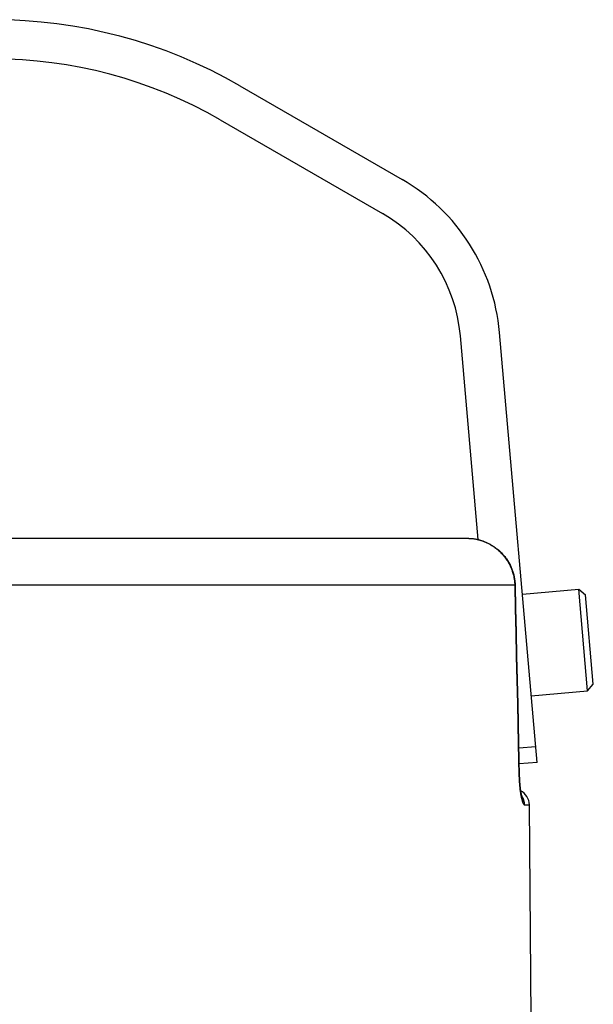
# Model space of a CAD drawing. Header units: millimetres. Extents: x 2060 to 2634, y 1467 to 1764.
# Tile 54 of 64: x 2540.57 to 2543.49, y 1581.18 to 1586.2. Entities that reach past the tile are written whole.
import ezdxf

# ---------------------------------------------------------------- set-up
doc = ezdxf.new("R2010")
doc.units = ezdxf.units.MM

msp = doc.modelspace()

# ---------------------------------------------------------------- linework, layer by layer
at = {"linetype": 'Continuous'}
for p, q in [((2541.6904, 1585.8623), (2542.5169, 1585.3851)), ((2541.5904, 1585.6891), (2542.4169, 1585.2119)), ((2542.9046, 1583.5511), (2542.8138, 1584.5888)), ((2543.2046, 1582.4165), (2543.0131, 1584.6062)), ((2542.8566, 1583.5571), (2538.0102, 1583.5571)), ((2542.8566, 1583.5571), (2542.8591, 1583.5571)), ((2542.8591, 1583.5571), (2542.8623, 1583.557)), ((2542.8591, 1583.5571), (2542.8593, 1583.557)), ((2542.8591, 1583.5571), (2542.8623, 1583.557)), ((2542.8623, 1583.557), (2542.8624, 1583.557)), ((2542.8623, 1583.557), (2542.8655, 1583.5568)), ((2542.8655, 1583.5569), (2542.8688, 1583.5567)), ((2542.8655, 1583.5568), (2542.8657, 1583.5568)), ((2542.8687, 1583.5567), (2542.8721, 1583.5564)), ((2542.8688, 1583.5567), (2542.8688, 1583.5567)), ((2542.872, 1583.5564), (2542.8754, 1583.5561)), ((2542.872, 1583.5564), (2542.8753, 1583.5561)), ((2542.8753, 1583.5561), (2542.8787, 1583.5558)), ((2542.8753, 1583.5561), (2542.8786, 1583.5558)), ((2542.8786, 1583.5558), (2542.8821, 1583.5554)), ((2542.8786, 1583.5558), (2542.8819, 1583.5553)), ((2542.8819, 1583.5553), (2542.8854, 1583.5548)), ((2542.882, 1583.5554), (2542.8855, 1583.5549)), ((2542.8854, 1583.5549), (2542.8889, 1583.5543)), ((2542.8854, 1583.5548), (2542.8888, 1583.5543)), ((2542.8888, 1583.5544), (2542.8923, 1583.5537)), ((2542.8888, 1583.5543), (2542.8923, 1583.5537)), ((2542.8922, 1583.5538), (2542.8957, 1583.5531)), ((2542.8923, 1583.5537), (2542.8959, 1583.553)), ((2542.8957, 1583.5531), (2542.8992, 1583.5524)), ((2542.8959, 1583.553), (2542.8994, 1583.5522)), ((2542.8992, 1583.5524), (2542.9027, 1583.5516)), ((2542.8994, 1583.5522), (2542.9031, 1583.5514)), ((2542.9027, 1583.5516), (2542.9046, 1583.5511)), ((2542.9027, 1583.5516), (2542.9062, 1583.5507)), ((2542.9031, 1583.5514), (2542.9068, 1583.5504)), ((2542.9062, 1583.5507), (2542.9098, 1583.5498)), ((2542.9068, 1583.5504), (2542.9105, 1583.5494)), ((2542.9098, 1583.5498), (2542.9134, 1583.5488)), ((2542.9105, 1583.5494), (2542.9142, 1583.5484)), ((2542.9134, 1583.5488), (2542.917, 1583.5477)), ((2542.9142, 1583.5484), (2542.918, 1583.5472)), ((2542.917, 1583.5477), (2542.9206, 1583.5466)), ((2542.918, 1583.5472), (2542.9219, 1583.546)), ((2542.9206, 1583.5466), (2542.9242, 1583.5454)), ((2542.9219, 1583.546), (2542.9257, 1583.5446)), ((2542.9242, 1583.5454), (2542.9279, 1583.5441)), ((2542.9257, 1583.5446), (2542.9296, 1583.5432)), ((2542.9279, 1583.5441), (2542.9315, 1583.5428)), ((2542.9296, 1583.5432), (2542.9335, 1583.5417)), ((2542.9315, 1583.5428), (2542.9352, 1583.5414)), ((2542.9335, 1583.5417), (2542.9374, 1583.5402)), ((2542.9352, 1583.5414), (2542.9389, 1583.5399)), ((2542.9374, 1583.5402), (2542.9414, 1583.5385)), ((2542.9389, 1583.5399), (2542.9426, 1583.5383)), ((2542.9414, 1583.5385), (2542.9453, 1583.5367)), ((2542.9426, 1583.5383), (2542.9463, 1583.5367)), ((2542.9453, 1583.5367), (2542.9493, 1583.5348)), ((2542.9463, 1583.5367), (2542.95, 1583.5349)), ((2542.9493, 1583.5348), (2542.9533, 1583.5329)), ((2542.95, 1583.5349), (2542.9537, 1583.5331)), ((2542.9533, 1583.5329), (2542.9573, 1583.5308)), ((2542.9537, 1583.5331), (2542.9575, 1583.5312)), ((2542.9573, 1583.5308), (2542.9613, 1583.5287)), ((2542.9575, 1583.5312), (2542.9612, 1583.5293)), ((2542.9612, 1583.5293), (2542.965, 1583.5272)), ((2542.9613, 1583.5287), (2542.9654, 1583.5264)), ((2542.965, 1583.5272), (2542.9687, 1583.5251)), ((2542.9654, 1583.5264), (2542.9694, 1583.5241)), ((2542.9687, 1583.5251), (2542.9725, 1583.5229)), ((2542.9694, 1583.5241), (2542.9735, 1583.5216)), ((2542.9725, 1583.5229), (2542.9762, 1583.5206)), ((2542.9735, 1583.5216), (2542.9775, 1583.5191)), ((2542.9762, 1583.5206), (2542.98, 1583.5182)), ((2542.9775, 1583.5191), (2542.9815, 1583.5164)), ((2542.98, 1583.5182), (2542.9838, 1583.5157)), ((2542.9815, 1583.5164), (2542.9856, 1583.5137)), ((2542.9838, 1583.5157), (2542.9875, 1583.5131)), ((2542.9856, 1583.5137), (2542.9896, 1583.5108)), ((2542.9875, 1583.5131), (2542.9913, 1583.5104)), ((2542.9896, 1583.5108), (2542.9936, 1583.5078)), ((2542.9913, 1583.5104), (2542.995, 1583.5077)), ((2542.9936, 1583.5078), (2542.9976, 1583.5047)), ((2542.995, 1583.5077), (2542.9988, 1583.5048)), ((2542.9976, 1583.5047), (2543.0015, 1583.5015)), ((2542.9988, 1583.5048), (2543.0025, 1583.5018)), ((2543.0015, 1583.5015), (2543.0055, 1583.4982)), ((2543.0025, 1583.5018), (2543.0057, 1583.4992)), ((2543.0055, 1583.4982), (2543.0056, 1583.4985)), ((2543.0055, 1583.4982), (2543.0098, 1583.4945)), ((2543.0056, 1583.4985), (2543.0057, 1583.4988)), ((2543.0057, 1583.4991), (2543.0057, 1583.4992)), ((2543.0057, 1583.4992), (2543.009, 1583.4964)), ((2543.0057, 1583.499), (2543.0057, 1583.4991)), ((2543.0057, 1583.4988), (2543.0057, 1583.499)), ((2543.009, 1583.4964), (2543.0127, 1583.4931)), ((2543.0098, 1583.4945), (2543.014, 1583.4906)), ((2543.0127, 1583.4931), (2543.0164, 1583.4897)), ((2543.014, 1583.4906), (2543.0182, 1583.4866)), ((2543.0164, 1583.4897), (2543.0199, 1583.4863)), ((2543.0182, 1583.4866), (2543.0222, 1583.4826)), ((2543.0199, 1583.4863), (2543.0235, 1583.4828)), ((2543.0222, 1583.4826), (2543.0261, 1583.4784)), ((2543.0235, 1583.4828), (2543.0269, 1583.4792)), ((2543.0261, 1583.4784), (2543.03, 1583.4742)), ((2543.0269, 1583.4792), (2543.0303, 1583.4755)), ((2543.03, 1583.4742), (2543.0337, 1583.4698)), ((2543.0303, 1583.4755), (2543.0336, 1583.4718)), ((2543.0336, 1583.4718), (2543.0368, 1583.468)), ((2543.0337, 1583.4698), (2543.0373, 1583.4654)), ((2543.0368, 1583.468), (2543.0399, 1583.4642)), ((2543.0373, 1583.4654), (2543.0409, 1583.4609)), ((2543.0399, 1583.4642), (2543.043, 1583.4603)), ((2543.0409, 1583.4609), (2543.0443, 1583.4564)), ((2543.043, 1583.4603), (2543.046, 1583.4563)), ((2543.0443, 1583.4564), (2543.0476, 1583.4517)), ((2543.046, 1583.4563), (2543.0488, 1583.4523)), ((2543.0476, 1583.4517), (2543.0508, 1583.447)), ((2543.0488, 1583.4523), (2543.0516, 1583.4482)), ((2543.0508, 1583.447), (2543.0538, 1583.4422)), ((2543.0516, 1583.4482), (2543.0544, 1583.4441)), ((2543.0538, 1583.4422), (2543.0568, 1583.4374)), ((2543.0544, 1583.4441), (2543.057, 1583.4399)), ((2543.0568, 1583.4374), (2543.0597, 1583.4324)), ((2543.057, 1583.4399), (2543.0595, 1583.4357)), ((2543.0595, 1583.4357), (2543.062, 1583.4314)), ((2543.0597, 1583.4324), (2543.0624, 1583.4275)), ((2543.062, 1583.4314), (2543.0643, 1583.4271)), ((2543.0624, 1583.4275), (2543.065, 1583.4224)), ((2543.0643, 1583.4271), (2543.0666, 1583.4228)), ((2543.065, 1583.4224), (2543.0675, 1583.4173)), ((2543.0666, 1583.4228), (2543.0688, 1583.4184)), ((2543.0675, 1583.4173), (2543.0699, 1583.4121)), ((2543.0688, 1583.4184), (2543.0708, 1583.4139)), ((2543.0699, 1583.4121), (2543.0721, 1583.4069)), ((2543.0708, 1583.4139), (2543.0728, 1583.4095)), ((2543.0721, 1583.4069), (2543.0742, 1583.4017)), ((2543.0728, 1583.4095), (2543.0747, 1583.405)), ((2543.0742, 1583.4017), (2543.0762, 1583.3964)), ((2543.0747, 1583.405), (2543.0765, 1583.4004)), ((2543.0762, 1583.3964), (2543.0781, 1583.391)), ((2543.0765, 1583.4004), (2543.0783, 1583.3958)), ((2543.0781, 1583.391), (2543.0798, 1583.3856)), ((2543.0783, 1583.3958), (2543.0799, 1583.3912)), ((2543.0798, 1583.3856), (2543.0814, 1583.3802)), ((2543.0799, 1583.3912), (2543.0814, 1583.3866)), ((2543.0814, 1583.3866), (2543.0828, 1583.3819)), ((2543.0814, 1583.3802), (2543.0829, 1583.3748)), ((2543.0828, 1583.3819), (2543.0842, 1583.3772)), ((2543.0842, 1583.3772), (2543.0854, 1583.3725)), ((2543.0829, 1583.3748), (2543.0843, 1583.3693)), ((2543.0843, 1583.3693), (2543.0855, 1583.3638)), ((2543.0854, 1583.3725), (2543.0865, 1583.3677)), ((2543.0855, 1583.3638), (2543.0866, 1583.3583)), ((2543.0865, 1583.3677), (2543.0876, 1583.363)), ((2543.0866, 1583.3583), (2543.0875, 1583.3527)), ((2543.0875, 1583.3527), (2543.0884, 1583.3471)), ((2543.0876, 1583.363), (2543.0885, 1583.3582)), ((2543.0884, 1583.3471), (2543.0891, 1583.3416)), ((2543.0885, 1583.3582), (2543.0893, 1583.3534)), ((2543.0891, 1583.3416), (2543.0896, 1583.336)), ((2543.0893, 1583.3534), (2543.0901, 1583.3486)), ((2543.0896, 1583.336), (2543.0901, 1583.3304)), ((2543.0901, 1583.3486), (2543.0907, 1583.3438)), ((2543.0901, 1583.3304), (2543.0904, 1583.3248)), ((2543.0907, 1583.3438), (2543.0913, 1583.3389)), ((2543.0913, 1583.3389), (2543.0917, 1583.3341)), ((2543.0917, 1583.3341), (2543.0921, 1583.3293)), ((2543.0921, 1583.3293), (2543.0923, 1583.3245)), ((2543.0905, 1583.3192), (2537.7763, 1583.3192)), ((2543.0904, 1583.3248), (2543.0905, 1583.3192)), ((2543.0905, 1583.3192), (2543.091, 1583.3193)), ((2543.0905, 1583.3192), (2543.0933, 1583.1984)), ((2543.091, 1583.3193), (2543.0915, 1583.3195)), ((2543.0915, 1583.3195), (2543.0918, 1583.3196)), ((2543.0918, 1583.3196), (2543.0921, 1583.3198)), ((2543.0921, 1583.3198), (2543.0923, 1583.3199)), ((2543.0923, 1583.3245), (2543.0924, 1583.3203)), ((2543.0923, 1583.3199), (2543.0924, 1583.3201)), ((2543.0924, 1583.3201), (2543.0924, 1583.3203)), ((2543.0924, 1583.3203), (2543.0924, 1583.3203)), ((2543.0924, 1583.3203), (2543.0951, 1583.1999)), ((2543.1297, 1583.2732), (2543.4166, 1583.2983)), ((2543.4166, 1583.2983), (2543.4513, 1583.2692)), ((2543.4619, 1582.7803), (2543.4166, 1583.2983)), ((2543.491, 1582.815), (2543.4513, 1583.2692)), ((2543.0933, 1583.1984), (2543.096, 1583.0775)), ((2543.0951, 1583.1999), (2543.0978, 1583.0788)), ((2543.096, 1583.0775), (2543.0988, 1582.9564)), ((2543.0978, 1583.0788), (2543.1005, 1582.9575)), ((2543.0988, 1582.9564), (2543.1015, 1582.8351)), ((2543.1005, 1582.9575), (2543.1032, 1582.836)), ((2543.1015, 1582.8351), (2543.1041, 1582.7136)), ((2543.1032, 1582.836), (2543.1058, 1582.7143)), ((2543.175, 1582.7552), (2543.4619, 1582.7803)), ((2543.4619, 1582.7803), (2543.491, 1582.815)), ((2543.1041, 1582.7136), (2543.1086, 1582.5116)), ((2543.1058, 1582.7143), (2543.1101, 1582.5128)), ((2543.1068, 1582.592), (2543.1073, 1582.5921)), ((2543.1073, 1582.5921), (2543.1076, 1582.5923)), ((2543.1076, 1582.5923), (2543.1079, 1582.5924)), ((2543.1079, 1582.5924), (2543.1082, 1582.5926)), ((2543.1082, 1582.5926), (2543.1083, 1582.5927)), ((2543.1083, 1582.5927), (2543.1084, 1582.5929)), ((2543.1084, 1582.5929), (2543.1084, 1582.593)), ((2543.1086, 1582.5116), (2543.1104, 1582.4307)), ((2543.1101, 1582.5128), (2543.1119, 1582.4316)), ((2543.1977, 1582.4962), (2543.1107, 1582.4886)), ((2543.1104, 1582.4307), (2543.1122, 1582.3494)), ((2543.1119, 1582.4316), (2543.1138, 1582.3481)), ((2543.2046, 1582.4165), (2543.1124, 1582.4084)), ((2543.1122, 1582.3494), (2543.1127, 1582.3496)), ((2543.1122, 1582.3494), (2543.1123, 1582.3455)), ((2543.1123, 1582.3455), (2543.1125, 1582.3415)), ((2543.1125, 1582.3415), (2543.1126, 1582.3375)), ((2543.1126, 1582.3375), (2543.1128, 1582.3336)), ((2543.1127, 1582.3496), (2543.113, 1582.3498)), ((2543.1128, 1582.3336), (2543.113, 1582.3296)), ((2543.113, 1582.3498), (2543.1133, 1582.35)), ((2543.113, 1582.3296), (2543.1132, 1582.3257)), ((2543.1132, 1582.3257), (2543.1134, 1582.3218)), ((2543.1133, 1582.35), (2543.1135, 1582.3501)), ((2543.1135, 1582.3501), (2543.1137, 1582.3503)), ((2543.1137, 1582.3503), (2543.1137, 1582.3505)), ((2543.1137, 1582.3505), (2543.1137, 1582.3505)), ((2543.1138, 1582.3482), (2543.114, 1582.3419)), ((2543.1139, 1582.3449), (2543.1141, 1582.3385)), ((2543.1141, 1582.3388), (2543.1142, 1582.3354)), ((2543.1142, 1582.3356), (2543.1145, 1582.3293)), ((2543.1144, 1582.3325), (2543.1145, 1582.3294)), ((2543.1145, 1582.3294), (2543.1149, 1582.3232)), ((2543.1147, 1582.3262), (2543.1151, 1582.3202)), ((2543.1134, 1582.3218), (2543.1136, 1582.3179)), ((2543.1136, 1582.3179), (2543.1139, 1582.314)), ((2543.1139, 1582.314), (2543.1141, 1582.3102)), ((2543.1141, 1582.3102), (2543.1144, 1582.3063)), ((2543.1144, 1582.3063), (2543.1148, 1582.3026)), ((2543.1148, 1582.3026), (2543.1151, 1582.2988)), ((2543.1149, 1582.3231), (2543.1153, 1582.3172)), ((2543.1151, 1582.3201), (2543.1155, 1582.3143)), ((2543.1151, 1582.2988), (2543.1154, 1582.2951)), ((2543.1153, 1582.317), (2543.1157, 1582.3113)), ((2543.1154, 1582.2951), (2543.1158, 1582.2914)), ((2543.1155, 1582.314), (2543.1159, 1582.3084)), ((2543.1157, 1582.3111), (2543.116, 1582.3082)), ((2543.1158, 1582.2914), (2543.1162, 1582.2878)), ((2543.1159, 1582.3084), (2543.1162, 1582.3053)), ((2543.1162, 1582.3054), (2543.1165, 1582.3025)), ((2543.1162, 1582.2878), (2543.1166, 1582.2842)), ((2543.1165, 1582.3026), (2543.117, 1582.297)), ((2543.1166, 1582.2842), (2543.117, 1582.2806)), ((2543.1167, 1582.2997), (2543.1173, 1582.2943)), ((2543.117, 1582.297), (2543.1173, 1582.2943)), ((2543.117, 1582.2806), (2543.1174, 1582.2771)), ((2543.1173, 1582.2943), (2543.1176, 1582.2916)), ((2543.1174, 1582.2771), (2543.1179, 1582.2737)), ((2543.1176, 1582.2917), (2543.1179, 1582.2891)), ((2543.1179, 1582.2891), (2543.1182, 1582.2865)), ((2543.1179, 1582.2737), (2543.1183, 1582.2703)), ((2543.1182, 1582.2865), (2543.1185, 1582.284)), ((2543.1185, 1582.284), (2543.1188, 1582.2815)), ((2543.1188, 1582.2816), (2543.1191, 1582.2791)), ((2543.1191, 1582.2792), (2543.1195, 1582.2767)), ((2543.1194, 1582.2769), (2543.1198, 1582.2744)), ((2543.1198, 1582.2746), (2543.1201, 1582.2722)), ((2543.1183, 1582.2703), (2543.1188, 1582.2669)), ((2543.1188, 1582.2669), (2543.1193, 1582.2637)), ((2543.1193, 1582.2637), (2543.1198, 1582.2604)), ((2543.1198, 1582.2604), (2543.1203, 1582.2573)), ((2543.1201, 1582.2724), (2543.1204, 1582.2703)), ((2543.1203, 1582.2573), (2543.1208, 1582.2542)), ((2543.1204, 1582.2703), (2543.1207, 1582.2682)), ((2543.1207, 1582.2682), (2543.1211, 1582.2662)), ((2543.1208, 1582.2542), (2543.1213, 1582.2512)), ((2543.1211, 1582.2662), (2543.1214, 1582.2643)), ((2543.1213, 1582.2512), (2543.1219, 1582.2482)), ((2543.1214, 1582.2643), (2543.1218, 1582.2624)), ((2543.1218, 1582.2624), (2543.1221, 1582.2606)), ((2543.1219, 1582.2482), (2543.1224, 1582.2453)), ((2543.1221, 1582.2606), (2543.1224, 1582.2589)), ((2543.1224, 1582.2589), (2543.1227, 1582.2573)), ((2543.1224, 1582.2453), (2543.123, 1582.2425)), ((2543.1227, 1582.2573), (2543.1231, 1582.2557)), ((2543.123, 1582.2425), (2543.1236, 1582.2398)), ((2543.1231, 1582.2557), (2543.1234, 1582.2543)), ((2543.1234, 1582.2543), (2543.1237, 1582.2529)), ((2543.1236, 1582.2398), (2543.1242, 1582.2372)), ((2543.1237, 1582.2529), (2543.1239, 1582.2516)), ((2543.1239, 1582.2516), (2543.1242, 1582.2504)), ((2543.1242, 1582.2504), (2543.1245, 1582.2493)), ((2543.1242, 1582.2372), (2543.1248, 1582.2346)), ((2543.1245, 1582.2493), (2543.1247, 1582.2483)), ((2543.1247, 1582.2483), (2543.125, 1582.2473)), ((2543.1248, 1582.2346), (2543.1253, 1582.2321)), ((2543.125, 1582.2476), (2543.1249, 1582.2478)), ((2543.1264, 1582.2456), (2543.125, 1582.2476)), ((2543.125, 1582.2473), (2543.1252, 1582.2465)), ((2543.1252, 1582.2465), (2543.1254, 1582.2457)), ((2543.1253, 1582.2321), (2543.126, 1582.2297)), ((2543.1254, 1582.2457), (2543.1256, 1582.245)), ((2543.1256, 1582.245), (2543.1258, 1582.2443)), ((2543.1258, 1582.2443), (2543.126, 1582.2437)), ((2543.126, 1582.2437), (2543.1261, 1582.2432)), ((2543.126, 1582.2297), (2543.1266, 1582.2274)), ((2543.1261, 1582.2432), (2543.1263, 1582.2428)), ((2543.1263, 1582.2428), (2543.1264, 1582.2424)), ((2543.1277, 1582.2436), (2543.1264, 1582.2456)), ((2543.1264, 1582.2424), (2543.1265, 1582.242)), ((2543.1265, 1582.242), (2543.1266, 1582.2418)), ((2543.1266, 1582.2418), (2543.1267, 1582.2415)), ((2543.1266, 1582.2274), (2543.1272, 1582.2251)), ((2543.1267, 1582.2415), (2543.1267, 1582.2414)), ((2543.1267, 1582.2414), (2543.1268, 1582.2412)), ((2543.1267, 1582.2414), (2543.1267, 1582.2414)), ((2543.1267, 1582.2413), (2543.1268, 1582.2412)), ((2543.1276, 1582.2392), (2543.1268, 1582.2412)), ((2543.1272, 1582.2251), (2543.1278, 1582.223)), ((2543.1283, 1582.237), (2543.1276, 1582.2392)), ((2543.129, 1582.2416), (2543.1277, 1582.2436)), ((2543.129, 1582.2348), (2543.1283, 1582.237)), ((2543.1302, 1582.2395), (2543.129, 1582.2416)), ((2543.1296, 1582.2326), (2543.129, 1582.2348)), ((2543.1301, 1582.2304), (2543.1296, 1582.2326)), ((2543.1306, 1582.2281), (2543.1301, 1582.2304)), ((2543.1314, 1582.2374), (2543.1302, 1582.2395)), ((2543.1309, 1582.2259), (2543.1306, 1582.2281)), ((2543.1312, 1582.2236), (2543.1309, 1582.2259)), ((2543.1315, 1582.2213), (2543.1312, 1582.2236)), ((2543.1325, 1582.2353), (2543.1314, 1582.2374)), ((2543.1335, 1582.2331), (2543.1325, 1582.2353)), ((2543.1345, 1582.2309), (2543.1335, 1582.2331)), ((2543.1353, 1582.2287), (2543.1345, 1582.2309)), ((2543.1362, 1582.2264), (2543.1353, 1582.2287)), ((2543.1369, 1582.2241), (2543.1362, 1582.2264)), ((2543.1376, 1582.2218), (2543.1369, 1582.2241)), ((2543.1278, 1582.223), (2543.1284, 1582.2209)), ((2543.1284, 1582.2209), (2543.1291, 1582.219)), ((2543.1291, 1582.219), (2543.1297, 1582.2171)), ((2543.1297, 1582.2171), (2543.1303, 1582.2153)), ((2543.1303, 1582.2153), (2543.1309, 1582.2136)), ((2543.1309, 1582.2136), (2543.1316, 1582.2121)), ((2543.1316, 1582.219), (2543.1315, 1582.2213)), ((2543.1317, 1582.2167), (2543.1316, 1582.219)), ((2543.1316, 1582.2121), (2543.1317, 1582.2144)), ((2543.1316, 1582.2121), (2543.1322, 1582.2107)), ((2543.1317, 1582.2144), (2543.1317, 1582.2167)), ((2543.1322, 1582.2107), (2543.1327, 1582.2094)), ((2543.1327, 1582.2094), (2543.1333, 1582.2082)), ((2543.1333, 1582.2082), (2543.1339, 1582.2071)), ((2543.1339, 1582.2071), (2543.1345, 1582.206)), ((2543.1345, 1582.206), (2543.1351, 1582.2051)), ((2543.1351, 1582.2051), (2543.1357, 1582.2042)), ((2543.1357, 1582.2042), (2543.1362, 1582.2034)), ((2543.1362, 1582.2034), (2543.1368, 1582.2027)), ((2543.1368, 1582.2027), (2543.1374, 1582.2022)), ((2543.1374, 1582.2022), (2543.138, 1582.2017)), ((2543.1382, 1582.2195), (2543.1376, 1582.2218)), ((2543.138, 1582.2017), (2543.1385, 1582.2012)), ((2543.1388, 1582.2172), (2543.1382, 1582.2195)), ((2543.1385, 1582.2012), (2543.1391, 1582.2009)), ((2543.1393, 1582.2148), (2543.1388, 1582.2172)), ((2543.1391, 1582.2009), (2543.1396, 1582.2007)), ((2543.1397, 1582.2125), (2543.1393, 1582.2148)), ((2543.1396, 1582.2007), (2543.1402, 1582.2006)), ((2543.14, 1582.2101), (2543.1397, 1582.2125)), ((2543.1403, 1582.2077), (2543.14, 1582.2101)), ((2543.1402, 1582.2006), (2543.1407, 1582.2005)), ((2543.1405, 1582.2053), (2543.1403, 1582.2077)), ((2543.1406, 1582.2029), (2543.1405, 1582.2053)), ((2543.1407, 1582.2005), (2543.1406, 1582.2029)), ((2543.1407, 1582.2005), (2543.1652, 1582.2005)), ((2543.1747, 1581.1149), (2543.1652, 1582.2005))]:
    msp.add_line(p, q, dxfattribs=at)
for centre, radius, start, end in [((2540.4334, 1583.6851), 2.514, 60, 120), ((2540.4334, 1583.6851), 2.314, 60, 120), ((2542.0169, 1584.5191), 1, 5, 60), ((2542.0169, 1584.5191), 0.8, 5, 60), ((2543.0852, 1582.1998), 0.08, 0.5, 64.1023)]:
    msp.add_arc(centre, radius, start, end, dxfattribs=at)

doc.saveas('drawing.dxf')
